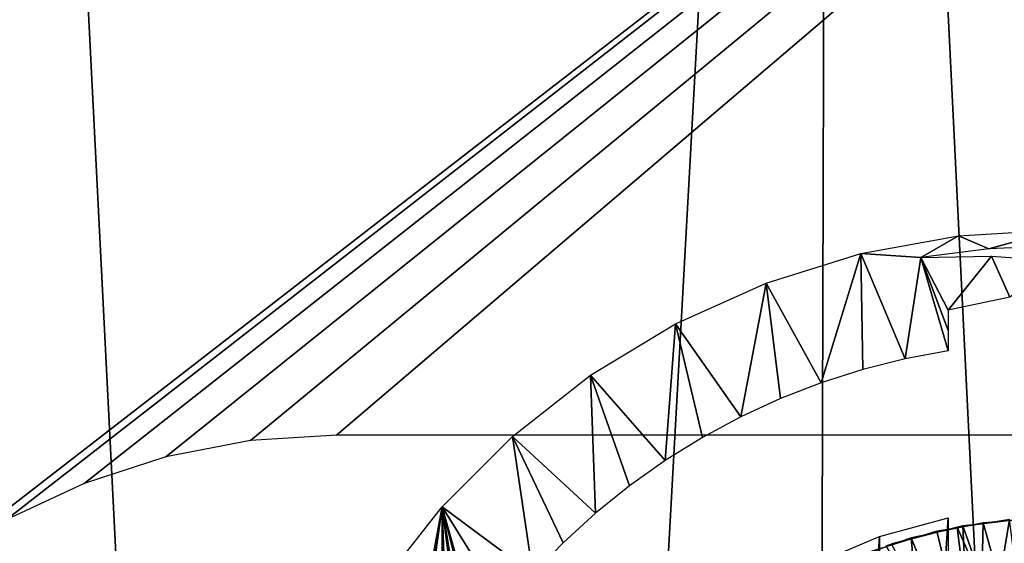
# Model space of a CAD drawing. Header units: millimetres. Extents: x -68 to 68, y 0 to 255.
# Tile 58 of 217: x 16.34 to 19.94, y 19.36 to 21.27. Entities that reach past the tile are written whole.
import ezdxf

# ---------------------------------------------------------------- set-up
doc = ezdxf.new("R2010")
doc.units = ezdxf.units.MM
doc.header["$LTSCALE"] = 41.718519
for name, color, linetype in [('56', 7, 'CONTINUOUS'), ('6', 7, 'CONTINUOUS'), ('63', 7, 'CONTINUOUS'), ('64', 7, 'CONTINUOUS'), ('66', 7, 'CONTINUOUS')]:
    doc.layers.add(name, color=color, linetype=linetype)

msp = doc.modelspace()

# ---------------------------------------------------------------- linework, layer by layer
at = {"layer": '56', "linetype": 'Continuous'}
for points in [[(6.1738, 21.2833, -69.5), (26, 27, -69.5), (6.3462, 20.6554, -69.5), (6.1738, 21.2833, -69.5)], [(6.3462, 20.6554, -69.5), (26, 27, -69.5), (6.455, 20.0134, -69.5), (6.3462, 20.6554, -69.5)], [(6.455, 20.0134, -69.5), (26, 27, -69.5), (6.499, 19.3638, -69.5), (6.455, 20.0134, -69.5)], [(26, 27, -69.5), (16.0305, 19.2725, -69.5), (6.499, 19.3638, -69.5), (26, 27, -69.5)], [(16.0305, 19.2725, -69.5), (26, 27, -69.5), (16.2956, 19.4408, -69.5), (16.0305, 19.2725, -69.5)], [(16.2956, 19.4408, -69.5), (26, 27, -69.5), (16.5797, 19.5744, -69.5), (16.2956, 19.4408, -69.5)], [(16.5797, 19.5744, -69.5), (26, 27, -69.5), (16.8783, 19.6714, -69.5), (16.5797, 19.5744, -69.5)], [(16.8783, 19.6714, -69.5), (26, 27, -69.5), (17.1867, 19.7303, -69.5), (16.8783, 19.6714, -69.5)], [(17.1867, 19.7303, -69.5), (26, 27, -69.5), (17.5, 19.75, -69.5), (17.1867, 19.7303, -69.5)], [(17.5, 19.75, -69.5), (26, 27, -69.5), (22.5, 19.75, -69.5), (17.5, 19.75, -69.5)]]:
    msp.add_3dface(points, dxfattribs=at)
at = {"layer": '6', "color": 7, "linetype": 'Continuous', "true_color": 0xf5f5f5}
for points in [[(17.6571, 0.2869, 63.8046), (16.1549, 30, 65.5383), (16.0859, 0.2869, 64.2187), (17.6571, 0.2869, 63.8046)], [(19.3025, 30, 64.6812), (16.1549, 30, 65.5383), (17.6571, 0.2869, 63.8046), (19.3025, 30, 64.6812)], [(19.2176, 0.2869, 63.352), (19.3025, 30, 64.6812), (17.6571, 0.2869, 63.8046), (19.2176, 0.2869, 63.352)], [(20.7666, 0.2869, 62.8613), (19.3025, 30, 64.6812), (19.2176, 0.2869, 63.352), (20.7666, 0.2869, 62.8613)], [(22.4052, 30, 63.6731), (19.3025, 30, 64.6812), (20.7666, 0.2869, 62.8613), (22.4052, 30, 63.6731)]]:
    msp.add_3dface(points, dxfattribs=at)
at = {"layer": '63', "linetype": 'Continuous'}
for points in [[(19.6909, 19.3996, -81.8996), (19.8437, 18.7677, -81.7269), (19.9557, 19.4421, -81.9434), (19.6909, 19.3996, -81.8996)], [(19.7641, 19.4151, -77.9118), (20.0363, 18.7965, -77.7746), (20.0304, 19.4474, -77.9556), (19.7641, 19.4151, -77.9118)], [(19.7857, 19.4191, -83.9154), (20.0061, 18.7939, -83.7672), (20.0523, 19.4484, -83.9592), (19.7857, 19.4191, -83.9154)], [(19.8437, 18.7677, -81.7269), (20.0372, 18.7966, -81.7748), (19.9557, 19.4421, -81.9434), (19.8437, 18.7677, -81.7269)], [(19.8596, 19.4309, -79.9276), (20.0371, 18.7966, -79.7748), (20.1271, 19.45, -79.9714), (19.8596, 19.4309, -79.9276)], [(19.4344, 19.3211, -81.8558), (19.8437, 18.7677, -81.7269), (19.6909, 19.3996, -81.8996), (19.4344, 19.3211, -81.8558)], [(19.5047, 19.3465, -77.868), (19.8444, 18.7679, -77.7271), (19.7641, 19.4151, -77.9118), (19.5047, 19.3465, -77.868)], [(19.5256, 19.3535, -83.8716), (19.8164, 18.7612, -83.72), (19.7857, 19.4191, -83.9154), (19.5256, 19.3535, -83.8716)], [(19.5971, 19.3753, -79.8838), (19.8435, 18.7677, -79.7268), (19.8596, 19.4309, -79.9276), (19.5971, 19.3753, -79.8838)], [(19.8444, 18.7679, -77.7271), (20.0363, 18.7965, -77.7746), (19.7641, 19.4151, -77.9118), (19.8444, 18.7679, -77.7271)], [(19.8164, 18.7612, -83.72), (20.0061, 18.7939, -83.7672), (19.7857, 19.4191, -83.9154), (19.8164, 18.7612, -83.72)], [(19.8435, 18.7677, -79.7268), (20.0371, 18.7966, -79.7748), (19.8596, 19.4309, -79.9276), (19.8435, 18.7677, -79.7268)], [(19.3448, 19.2843, -79.8399), (19.6559, 18.7099, -79.6787), (19.5971, 19.3753, -79.8838), (19.3448, 19.2843, -79.8399)], [(19.6559, 18.7099, -79.6787), (19.8435, 18.7677, -79.7268), (19.5971, 19.3753, -79.8838), (19.6559, 18.7099, -79.6787)]]:
    msp.add_3dface(points, dxfattribs=at)
at = {"layer": '64', "color": 7, "linetype": 'Continuous'}
for points in [[(19.4817, 19.3803, -101.4), (19.7315, 19.4488, -101.4), (19.4817, 15.6197, -101.4), (19.4817, 19.3803, -101.4)], [(19.4817, 15.6197, -101.4), (19.7315, 19.4488, -101.4), (19.7315, 15.5512, -101.4), (19.4817, 15.6197, -101.4)], [(19.2428, 19.2799, -101.4), (19.4817, 19.3803, -101.4), (19.2428, 15.7201, -101.4), (19.2428, 19.2799, -101.4)], [(19.2428, 15.7201, -101.4), (19.4817, 19.3803, -101.4), (19.4817, 15.6197, -101.4), (19.2428, 15.7201, -101.4)]]:
    msp.add_3dface(points, dxfattribs=at)
at = {"layer": '66', "color": 7, "linetype": 'Continuous'}
for points in [[(19.7699, 20.4781, -71.4), (19.6315, 20.3986, -75.5934), (19.4135, 20.4128, -71.4), (19.7699, 20.4781, -71.4)], [(19.8806, 20.4307, -75.5934), (19.6315, 20.3986, -75.5934), (19.7699, 20.4781, -71.4), (19.8806, 20.4307, -75.5934)], [(20.1315, 20.5, -71.4), (19.8806, 20.4307, -75.5934), (19.7699, 20.4781, -71.4), (20.1315, 20.5, -71.4)], [(20.1315, 20.4414, -75.5934), (19.8806, 20.4307, -75.5934), (20.1315, 20.5, -71.4), (20.1315, 20.4414, -75.5934)], [(19.4135, 20.4128, -71.4), (19.2686, 19.9413, -100.8084), (19.0677, 20.305, -71.4), (19.4135, 20.4128, -71.4)], [(19.4204, 19.9898, -100.8084), (19.2686, 19.9413, -100.8084), (19.4135, 20.4128, -71.4), (19.4204, 19.9898, -100.8084)], [(19.5749, 20.0288, -100.8084), (19.4204, 19.9898, -100.8084), (19.4135, 20.4128, -71.4), (19.5749, 20.0288, -100.8084)], [(19.6315, 20.3986, -75.5934), (19.5749, 20.0288, -100.8084), (19.4135, 20.4128, -71.4), (19.6315, 20.3986, -75.5934)], [(19.8904, 20.4036, -77.5883), (19.7315, 20.2063, -90.3271), (19.6315, 20.3986, -75.5934), (19.8904, 20.4036, -77.5883)], [(19.9563, 20.2537, -88.6378), (19.7315, 20.2063, -90.3271), (19.8904, 20.4036, -77.5883), (19.9563, 20.2537, -88.6378)], [(20.1482, 20.3858, -79.5722), (19.9563, 20.2537, -88.6378), (19.8904, 20.4036, -77.5883), (20.1482, 20.3858, -79.5722)], [(19.7315, 20.0583, -100.8084), (19.5749, 20.0288, -100.8084), (19.6315, 20.3986, -75.5934), (19.7315, 20.0583, -100.8084)], [(19.7315, 20.0583, -100.8084), (19.6315, 20.3986, -75.5934), (19.7315, 20.1318, -95.6026), (19.7315, 20.0583, -100.8084)], [(19.7315, 20.2063, -90.3271), (19.7315, 20.1318, -95.6026), (19.6315, 20.3986, -75.5934), (19.7315, 20.2063, -90.3271)], [(19.0677, 20.305, -71.4), (18.9754, 19.8169, -100.8084), (18.7374, 20.1564, -71.4), (19.0677, 20.305, -71.4)], [(19.1201, 19.8836, -100.8084), (18.9754, 19.8169, -100.8084), (19.0677, 20.305, -71.4), (19.1201, 19.8836, -100.8084)], [(19.2686, 19.9413, -100.8084), (19.1201, 19.8836, -100.8084), (19.0677, 20.305, -71.4), (19.2686, 19.9413, -100.8084)], [(18.7374, 20.1564, -71.4), (18.6996, 19.6574, -100.8084), (18.4272, 19.9689, -71.4), (18.7374, 20.1564, -71.4)], [(18.835, 19.7414, -100.8084), (18.6996, 19.6574, -100.8084), (18.7374, 20.1564, -71.4), (18.835, 19.7414, -100.8084)], [(18.9754, 19.8169, -100.8084), (18.835, 19.7414, -100.8084), (18.7374, 20.1564, -71.4), (18.9754, 19.8169, -100.8084)], [(18.4272, 19.9689, -71.4), (18.4455, 19.4652, -100.8084), (18.1423, 19.7456, -71.4), (18.4272, 19.9689, -71.4)], [(18.5696, 19.5652, -100.8084), (18.4455, 19.4652, -100.8084), (18.4272, 19.9689, -71.4), (18.5696, 19.5652, -100.8084)], [(18.6996, 19.6574, -100.8084), (18.5696, 19.5652, -100.8084), (18.4272, 19.9689, -71.4), (18.6996, 19.6574, -100.8084)], [(18.1423, 19.7456, -71.4), (18.217, 19.2433, -100.8084), (17.8859, 19.4893, -71.4), (18.1423, 19.7456, -71.4)], [(18.3278, 19.3578, -100.8084), (18.217, 19.2433, -100.8084), (18.1423, 19.7456, -71.4), (18.3278, 19.3578, -100.8084)], [(18.4455, 19.4652, -100.8084), (18.3278, 19.3578, -100.8084), (18.1423, 19.7456, -71.4), (18.4455, 19.4652, -100.8084)], [(17.6626, 19.2043, -71.4), (17.8859, 19.4893, -71.4), (17.8145, 19.1023, -84.5), (17.6626, 19.2043, -71.4)], [(17.8145, 19.1023, -84.5), (17.8859, 19.4893, -71.4), (17.8229, 19.0997, -85.1006), (17.8145, 19.1023, -84.5)], [(17.8229, 19.0997, -85.1006), (17.8859, 19.4893, -71.4), (17.8313, 19.097, -85.7), (17.8229, 19.0997, -85.1006)], [(17.8859, 19.4893, -71.4), (17.8843, 19.0803, -89.5), (17.8313, 19.097, -85.7), (17.8859, 19.4893, -71.4)], [(17.8843, 19.0803, -89.5), (17.8859, 19.4893, -71.4), (17.8927, 19.0777, -90.1006), (17.8843, 19.0803, -89.5)], [(18.217, 19.2433, -100.8084), (18.1134, 19.1223, -100.8084), (17.8859, 19.4893, -71.4), (18.217, 19.2433, -100.8084)], [(17.8859, 19.4893, -71.4), (18.1134, 19.1223, -100.8084), (18.0128, 19.0392, -98.7), (17.8859, 19.4893, -71.4)], [(17.996, 19.0446, -97.5), (17.8859, 19.4893, -71.4), (18.0044, 19.0419, -98.1006), (17.996, 19.0446, -97.5)], [(17.8859, 19.4893, -71.4), (17.996, 19.0446, -97.5), (17.9569, 19.0572, -94.7), (17.8859, 19.4893, -71.4)], [(18.0044, 19.0419, -98.1006), (17.8859, 19.4893, -71.4), (18.0128, 19.0392, -98.7), (18.0044, 19.0419, -98.1006)], [(17.9402, 19.0626, -93.5), (17.8859, 19.4893, -71.4), (17.9486, 19.0599, -94.1006), (17.9402, 19.0626, -93.5)], [(17.8859, 19.4893, -71.4), (17.9402, 19.0626, -93.5), (17.9011, 19.075, -90.7), (17.8859, 19.4893, -71.4)], [(17.9486, 19.0599, -94.1006), (17.8859, 19.4893, -71.4), (17.9569, 19.0572, -94.7), (17.9486, 19.0599, -94.1006)], [(17.8927, 19.0777, -90.1006), (17.8859, 19.4893, -71.4), (17.9011, 19.075, -90.7), (17.8927, 19.0777, -90.1006)]]:
    msp.add_3dface(points, dxfattribs=at)

doc.saveas('drawing.dxf')
